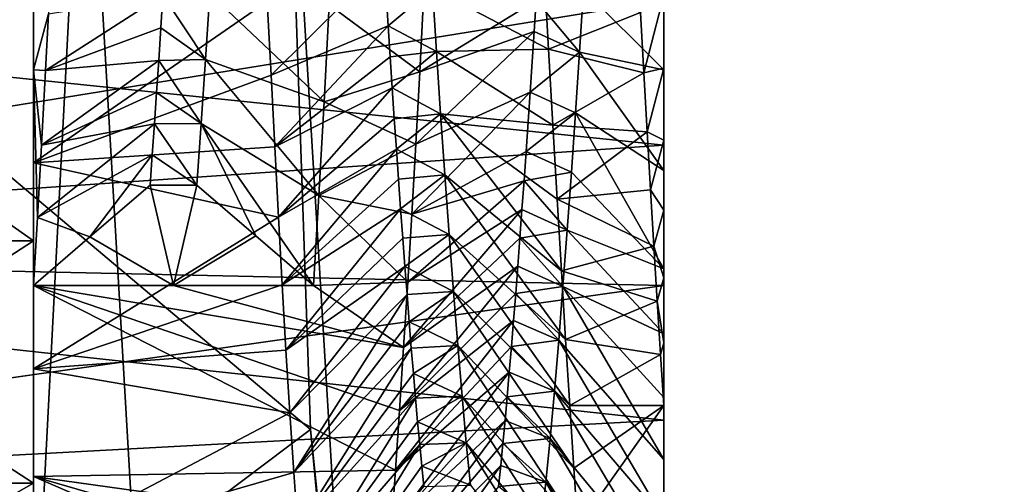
# Model space of a CAD drawing. Header units: metres. Extents: x -26 to 232, y -26 to 26.
# Tile 10 of 55: x -23.03 to -20.921, y -1.669 to -0.675. Entities that reach past the tile are written whole.
import ezdxf

# ---------------------------------------------------------------- set-up
doc = ezdxf.new("R2010")
doc.units = ezdxf.units.M
doc.layers.add('solid_TOP_LEVER_10_541_022_SW0001', color=7, linetype='CONTINUOUS')

msp = doc.modelspace()

# ---------------------------------------------------------------- linework, layer by layer
at = {"layer": 'solid_TOP_LEVER_10_541_022_SW0001'}
for points in [[(-23.414516, -10.100019, 160), (-23.414537, 10.099971, 160), (-22.889906, 0, 160)], [(-23, -1.148085, 21.228376), (-23, 1.14809, 21.228378), (-23, 1.66669, 21.505577)], [(-23, -1.666684, 21.505573), (-23, -1.148085, 21.228376), (-23, 1.66669, 21.505577)], [(-23, 0.222106, 21.509886), (-23, -1.666684, 21.505573), (-23, 1.66669, 21.505577)], [(-23, -1.148085, 21.228376), (-23, -0.585247, 21.057642), (-23, 1.14809, 21.228378)], [(-23, -1.66669, 26.494423), (-23, 0, 26.5), (-23, 1.148085, 26.771624)], [(-23, -1.14809, 26.771622), (-23, 1.148085, 26.771624), (-23, 0.585247, 26.942358)], [(-23, -1.14809, 26.771622), (-23, -1.66669, 26.494423), (-23, 1.148085, 26.771624)], [(-23, -0.585248, 26.942358), (-23, -1.14809, 26.771622), (-23, 0.585247, 26.942358)], [(-23, 0.222106, 21.509886), (-23, -0.285733, 21.516382), (-23, -1.666684, 21.505573)], [(24.334629, -2.841793), (-24.334637, -2.841726), (-24.5, 0)], [(24.5, 0), (24.334629, -2.841793), (-24.5, 0)], [(-22.460318, 0, 157.800003), (-24.5, 0, 157.800003), (-24.458529, -1.424873, 157.800003)], [(-22.406631, -1.552028, 158), (-24.086012, -2.815423, 158), (-24.25, 0, 158)], [(-22.460318, 0, 158), (-22.406631, -1.552028, 158), (-24.25, 0, 158)], [(-23, -1.66669, 26.494423), (-23, -0.500613, 26.449364), (-23, 0, 26.5)], [(90.25975, -0.323774, 200.085724), (-24.733442, -0.001404, 172.478348), (-24.583258, -2.711109, 172.510925)], [(-22.296558, -2.70728, 157.800003), (-22.460318, 0, 157.800003), (-24.458529, -1.424873, 157.800003)], [(-24.18577, -0.000218, 158.38533), (-24.022274, -2.807752, 158.3853), (-22.889906, 0, 160)], [(-24.022274, -2.807752, 158.3853), (-22.735134, -2.657342, 160), (-22.889906, 0, 160)], [(-23.414516, -10.100019, 160), (-22.889906, 0, 160), (-22.735134, -2.657342, 160)], [(-22.460318, 0, 158), (-22.460318, 0, 157.800003), (-22.296558, -2.70728, 157.800003)], [(-22.460318, 0, 158), (-22.296558, -2.70728, 157.800003), (-22.406631, -1.552028, 158)], [(-23, -0.285733, 21.516382), (-22.967878, -0.662005, 21.589243), (-23, -0.781801, 21.625387)], [(-23, -0.285733, 21.516382), (-23, -0.781801, 21.625387), (-23, -1.666684, 21.505573)], [(90.216255, -0.644567, 200.075134), (90.25975, -0.323774, 200.085724), (-24.583258, -2.711109, 172.510925)], [(-22.499243, -0.635774, 26.417807), (-23, -0.500613, 26.449364), (-23, -0.981015, 26.299479)], [(-23, -2.121321, 26.121317), (-23, -0.981015, 26.299479), (-23, -0.500613, 26.449364)], [(-23, -1.66669, 26.494423), (-23, -2.121321, 26.121317), (-23, -0.500613, 26.449364)], [(-22.249237, -0.553547, 25.994585), (-22.499243, -0.635774, 26.417807), (-22.491047, -0.79322, 26.370823)], [(-22.249237, -0.553547, 25.994585), (-22.491047, -0.79322, 26.370823), (-22.240547, -0.687803, 25.951929)], [(-22.249237, -0.553547, 25.994585), (-22.240547, -0.687803, 25.951929), (-22.145721, -0.608223, 25.978479)], [(-23.799999, -0.585248, 21.057642), (-23, -0.585247, 21.057642), (-23, -1.148085, 21.228376)], [(-23.799999, -0.585247, 26.942358), (-23.799999, -1.148085, 26.771624), (-23, -0.585248, 26.942358)], [(-23.799999, -1.14809, 21.228378), (-23.799999, -0.585248, 21.057642), (-23, -1.148085, 21.228376)], [(-23.799999, -1.148085, 26.771624), (-23, -1.14809, 26.771622), (-23, -0.585248, 26.942358)], [(-22.145721, -0.608223, 25.978479), (-21.89719, -0.737674, 26.388689), (-21.906065, -0.571663, 26.433764)], [(-21.906065, -0.571663, 26.433764), (-21.89719, -0.737674, 26.388689), (-21.700098, -0.659471, 26.411451)], [(-21.65, -0.634007, 20.812441), (-24.992912, -0.59527, 20.804979), (-24.972551, -1.171187, 20.968365)], [(-21.65, -0.943432, 27.110054), (-24.972551, -1.171188, 27.031635), (-24.992912, -0.595273, 27.195021)], [(-21.65, -0.634007, 27.187559), (-21.65, -0.943432, 27.110054), (-24.992912, -0.595273, 27.195021)], [(-22.240547, -0.687803, 25.951929), (-22.136923, -0.742882, 25.931351), (-22.145721, -0.608223, 25.978479)], [(-22.145721, -0.608223, 25.978479), (-22.136923, -0.742882, 25.931351), (-21.89719, -0.737674, 26.388689)], [(-21.923294, -0.633504, 22.029696), (-21.821798, -0.61035, 22.022503), (-21.830551, -0.744558, 22.068577)], [(-21.830551, -0.744558, 22.068577), (-21.821798, -0.61035, 22.022503), (-21.65, -0.782349, 21.757158)], [(-21.821798, -0.61035, 22.022503), (-21.65, -0.635231, 21.726263), (-21.65, -0.782349, 21.757158)], [(-22.974512, -0.783834, 21.626057), (-22.722677, -0.621947, 22.028421), (-22.727242, -0.692304, 22.052114)], [(-22.974512, -0.783834, 21.626057), (-22.967878, -0.662005, 21.589243), (-22.722677, -0.621947, 22.028421)], [(-22.727242, -0.692304, 22.052114), (-22.722677, -0.621947, 22.028421), (-22.631676, -0.759831, 22.077461)], [(-22.722677, -0.621947, 22.028421), (-22.622475, -0.618825, 22.027431), (-22.631676, -0.759831, 22.077461)], [(-22.631676, -0.759831, 22.077461), (-22.622475, -0.618825, 22.027431), (-22.377764, -0.85027, 21.649035)], [(-22.622475, -0.618825, 22.027431), (-22.366966, -0.643274, 21.584177), (-22.377764, -0.85027, 21.649035)], [(-22.366966, -0.643274, 21.584177), (-22.164961, -0.629175, 21.580467), (-22.172899, -0.786565, 21.626961)], [(-21.923294, -0.633504, 22.029696), (-22.172899, -0.786565, 21.626961), (-22.164961, -0.629175, 21.580467)], [(-21.693064, -0.788283, 26.372469), (-21.65, -0.622419, 26.330332), (-21.700098, -0.659471, 26.411451)], [(-21.693064, -0.788283, 26.372469), (-21.65, -0.778725, 26.298513), (-21.65, -0.622419, 26.330332)], [(-21.65, -0.622419, 26.330332), (-21.65, -0.778725, 26.298513), (-21.65, -0.634007, 27.187559)], [(-21.65, -0.943432, 20.889946), (-21.65, -0.634007, 20.812441), (-24.972551, -1.171187, 20.968365)], [(90.144081, -0.960171, 200.057571), (90.216255, -0.644567, 200.075134), (-24.583258, -2.711109, 172.510925)], [(-22.491047, -0.79322, 26.370823), (-22.499243, -0.635774, 26.417807), (-23, -0.981015, 26.299479)], [(-22.377764, -0.85027, 21.649035), (-22.366966, -0.643274, 21.584177), (-22.172899, -0.786565, 21.626961)], [(-21.927633, -0.700192, 22.052153), (-22.172899, -0.786565, 21.626961), (-21.923294, -0.633504, 22.029696)], [(-21.927633, -0.700192, 22.052153), (-21.923294, -0.633504, 22.029696), (-21.830551, -0.744558, 22.068577)], [(-21.65, -0.635231, 21.726263), (-21.65, -0.634007, 20.812441), (-21.65, -0.943432, 20.889946)], [(-21.65, -0.932527, 26.256784), (-21.65, -0.943432, 27.110054), (-21.65, -0.634007, 27.187559)], [(-21.65, -0.778725, 26.298513), (-21.65, -0.932527, 26.256784), (-21.65, -0.634007, 27.187559)], [(-21.65, -0.782349, 21.757158), (-21.65, -0.635231, 21.726263), (-21.65, -0.943432, 20.889946)], [(-23, -0.781801, 21.625387), (-22.967878, -0.662005, 21.589243), (-22.974512, -0.783834, 21.626057)], [(-21.89719, -0.737674, 26.388689), (-21.693064, -0.788283, 26.372469), (-21.700098, -0.659471, 26.411451)], [(-22.974512, -0.783834, 21.626057), (-22.727242, -0.692304, 22.052114), (-22.73181, -0.761871, 22.078268)], [(-22.73181, -0.761871, 22.078268), (-22.727242, -0.692304, 22.052114), (-22.631676, -0.759831, 22.077461)], [(-22.240547, -0.687803, 25.951929), (-22.491047, -0.79322, 26.370823), (-22.483101, -0.947231, 26.313602)], [(-22.240547, -0.687803, 25.951929), (-22.483101, -0.947231, 26.313602), (-22.236153, -0.754508, 25.926771)], [(-22.240547, -0.687803, 25.951929), (-22.236153, -0.754508, 25.926771), (-22.136923, -0.742882, 25.931351)], [(-21.927633, -0.700192, 22.052153), (-22.181105, -0.940847, 21.683794), (-22.172899, -0.786565, 21.626961)], [(-21.936256, -0.830074, 22.103754), (-22.181105, -0.940847, 21.683794), (-21.927633, -0.700192, 22.052153)], [(-21.936256, -0.830074, 22.103754), (-21.927633, -0.700192, 22.052153), (-21.830551, -0.744558, 22.068577)], [(-22.136923, -0.742882, 25.931351), (-21.888012, -0.900232, 26.332291), (-21.89719, -0.737674, 26.388689)], [(-21.89719, -0.737674, 26.388689), (-21.888012, -0.900232, 26.332291), (-21.693064, -0.788283, 26.372469)], [(-22.236153, -0.754508, 25.926771), (-22.483101, -0.947231, 26.313602), (-22.231724, -0.820836, 25.89905)], [(-22.236153, -0.754508, 25.926771), (-22.231724, -0.820836, 25.89905), (-22.136923, -0.742882, 25.931351)], [(-22.231724, -0.820836, 25.89905), (-22.127974, -0.876225, 25.87377), (-22.136923, -0.742882, 25.931351)], [(-22.136923, -0.742882, 25.931351), (-22.127974, -0.876225, 25.87377), (-21.888012, -0.900232, 26.332291)], [(-21.936256, -0.830074, 22.103754), (-21.830551, -0.744558, 22.068577), (-21.83926, -0.874416, 22.123896)], [(-21.83926, -0.874416, 22.123896), (-21.830551, -0.744558, 22.068577), (-21.65, -0.997544, 21.821308)], [(-21.830551, -0.744558, 22.068577), (-21.65, -0.782349, 21.757158), (-21.65, -0.997544, 21.821308)], [(-22.983189, -0.943302, 21.684793), (-22.73181, -0.761871, 22.078268), (-22.736338, -0.830408, 22.106865)], [(-22.983189, -0.943302, 21.684793), (-22.974512, -0.783834, 21.626057), (-22.73181, -0.761871, 22.078268)], [(-22.736338, -0.830408, 22.106865), (-22.73181, -0.761871, 22.078268), (-22.640865, -0.896873, 22.137192)], [(-22.73181, -0.761871, 22.078268), (-22.631676, -0.759831, 22.077461), (-22.640865, -0.896873, 22.137192)], [(-22.640865, -0.896873, 22.137192), (-22.631676, -0.759831, 22.077461), (-22.38888, -1.050916, 21.731613)], [(-22.631676, -0.759831, 22.077461), (-22.377764, -0.85027, 21.649035), (-22.38888, -1.050916, 21.731613)], [(-21.685907, -0.914814, 26.326611), (-21.65, -0.778725, 26.298513), (-21.693064, -0.788283, 26.372469)], [(-21.685907, -0.914814, 26.326611), (-21.65, -0.932527, 26.256784), (-21.65, -0.778725, 26.298513)], [(-23, -0.781801, 21.625387), (-22.99165, -1.09805, 21.754051), (-22.999765, -1.243549, 21.83123)], [(-23, -0.781801, 21.625387), (-22.999765, -1.243549, 21.83123), (-23, -1.666684, 21.505573)], [(-23, -0.781801, 21.625387), (-22.974512, -0.783834, 21.626057), (-22.983189, -0.943302, 21.684793)], [(-23, -0.781801, 21.625387), (-22.983189, -0.943302, 21.684793), (-22.99165, -1.09805, 21.754051)], [(-22.483101, -0.947231, 26.313602), (-22.491047, -0.79322, 26.370823), (-23, -0.981015, 26.299479)], [(-22.377764, -0.85027, 21.649035), (-22.172899, -0.786565, 21.626961), (-22.181105, -0.940847, 21.683794)], [(-21.888012, -0.900232, 26.332291), (-21.685907, -0.914814, 26.326611), (-21.693064, -0.788283, 26.372469)], [(-21.65, -0.997544, 21.821308), (-21.65, -0.782349, 21.757158), (-21.65, -0.943432, 20.889946)], [(-22.231724, -0.820836, 25.89905), (-22.483101, -0.947231, 26.313602), (-22.475243, -1.097181, 26.246374)], [(-22.231724, -0.820836, 25.89905), (-22.475243, -1.097181, 26.246374), (-22.227259, -0.88671, 25.868759)], [(-22.231724, -0.820836, 25.89905), (-22.227259, -0.88671, 25.868759), (-22.127974, -0.876225, 25.87377)], [(-22.983189, -0.943302, 21.684793), (-22.736338, -0.830408, 22.106865), (-22.740902, -0.897849, 22.13772)], [(-22.740902, -0.897849, 22.13772), (-22.736338, -0.830408, 22.106865), (-22.640865, -0.896873, 22.137192)], [(-21.936256, -0.830074, 22.103754), (-22.18965, -1.091038, 21.750637), (-22.181105, -0.940847, 21.683794)], [(-21.944939, -0.956832, 22.164919), (-22.18965, -1.091038, 21.750637), (-21.936256, -0.830074, 22.103754)], [(-21.944939, -0.956832, 22.164919), (-21.936256, -0.830074, 22.103754), (-21.83926, -0.874416, 22.123896)], [(-22.38888, -1.050916, 21.731613), (-22.377764, -0.85027, 21.649035), (-22.181105, -0.940847, 21.683794)], [(-22.227259, -0.88671, 25.868759), (-22.222765, -0.951916, 25.835962), (-22.127974, -0.876225, 25.87377)], [(-22.222765, -0.951916, 25.835962), (-22.118904, -1.007049, 25.805952), (-22.127974, -0.876225, 25.87377)], [(-22.127974, -0.876225, 25.87377), (-21.869427, -1.211845, 26.186649), (-21.878708, -1.058547, 26.264835)], [(-22.127974, -0.876225, 25.87377), (-22.118904, -1.007049, 25.805952), (-21.869427, -1.211845, 26.186649)], [(-22.127974, -0.876225, 25.87377), (-21.878708, -1.058547, 26.264835), (-21.888012, -0.900232, 26.332291)], [(-21.944939, -0.956832, 22.164919), (-21.83926, -0.874416, 22.123896), (-21.848057, -1.001293, 22.189058)], [(-21.848057, -1.001293, 22.189058), (-21.83926, -0.874416, 22.123896), (-21.65, -1.208207, 21.907642)], [(-21.83926, -0.874416, 22.123896), (-21.65, -0.997544, 21.821308), (-21.65, -1.208207, 21.907642)], [(-22.99165, -1.09805, 21.754051), (-22.740902, -0.897849, 22.13772), (-22.745766, -0.964182, 22.1703)], [(-22.99165, -1.09805, 21.754051), (-22.983189, -0.943302, 21.684793), (-22.740902, -0.897849, 22.13772)], [(-22.745766, -0.964182, 22.1703), (-22.740902, -0.897849, 22.13772), (-22.650011, -1.02866, 22.205999)], [(-22.740902, -0.897849, 22.13772), (-22.640865, -0.896873, 22.137192), (-22.650011, -1.02866, 22.205999)], [(-22.52388, -1.13722, 22.016668), (-22.650011, -1.02866, 22.205999), (-22.640865, -0.896873, 22.137192)], [(-22.640865, -0.896873, 22.137192), (-22.38888, -1.050916, 21.731613), (-22.400347, -1.243551, 21.831226)], [(-22.52388, -1.13722, 22.016668), (-22.640865, -0.896873, 22.137192), (-22.400347, -1.243551, 21.831226)], [(-22.227259, -0.88671, 25.868759), (-22.475243, -1.097181, 26.246374), (-22.222765, -0.951916, 25.835962)], [(-21.888012, -0.900232, 26.332291), (-21.878708, -1.058547, 26.264835), (-21.685907, -0.914814, 26.326611)], [(-21.878708, -1.058547, 26.264835), (-21.678663, -1.038695, 26.274008), (-21.685907, -0.914814, 26.326611)], [(-21.678663, -1.038695, 26.274008), (-21.65, -0.932527, 26.256784), (-21.685907, -0.914814, 26.326611)], [(-21.65, -1.243741, 20.9974), (-21.65, -0.943432, 20.889946), (-24.972551, -1.171187, 20.968365)], [(-21.65, -0.943432, 27.110054), (-21.65, -1.243741, 27.0026), (-24.972551, -1.171188, 27.031635)], [(-22.475243, -1.097181, 26.246374), (-22.483101, -0.947231, 26.313602), (-23, -0.981015, 26.299479)], [(-22.38888, -1.050916, 21.731613), (-22.181105, -0.940847, 21.683794), (-22.18965, -1.091038, 21.750637)], [(-21.678663, -1.038695, 26.274008), (-21.65, -1.082339, 26.205624), (-21.65, -0.932527, 26.256784)], [(-21.65, -0.932527, 26.256784), (-21.65, -1.082339, 26.205624), (-21.65, -0.943432, 27.110054)], [(-21.65, -0.997544, 21.821308), (-21.65, -0.943432, 20.889946), (-21.65, -1.243741, 20.9974)], [(-21.65, -1.226963, 26.145624), (-21.65, -1.243741, 27.0026), (-21.65, -0.943432, 27.110054)], [(-21.65, -1.082339, 26.205624), (-21.65, -1.226963, 26.145624), (-21.65, -0.943432, 27.110054)], [(90.043953, -1.26742, 200.033203), (90.144081, -0.960171, 200.057571), (-24.583258, -2.711109, 172.510925)], [(-22.879082, -1.139762, 22.012236), (-22.99165, -1.09805, 21.754051), (-22.745766, -0.964182, 22.1703)], [(-22.879082, -1.139762, 22.012236), (-22.745766, -0.964182, 22.1703), (-22.750004, -1.02866, 22.205999)], [(-22.750004, -1.02866, 22.205999), (-22.745766, -0.964182, 22.1703), (-22.650011, -1.02866, 22.205999)], [(-22.222765, -0.951916, 25.835962), (-22.475243, -1.097181, 26.246374), (-22.467354, -1.24243, 26.169416)], [(-22.222765, -0.951916, 25.835962), (-22.467354, -1.24243, 26.169416), (-22.218246, -1.016345, 25.80068)], [(-22.222765, -0.951916, 25.835962), (-22.218246, -1.016345, 25.80068), (-22.118904, -1.007049, 25.805952)], [(-21.949335, -1.019339, 22.199272), (-22.18965, -1.091038, 21.750637), (-21.944939, -0.956832, 22.164919)], [(-21.949335, -1.019339, 22.199272), (-21.944939, -0.956832, 22.164919), (-21.848057, -1.001293, 22.189058)], [(-22.475243, -1.097181, 26.246374), (-23, -0.981015, 26.299479), (-23, -1.421589, 26.056475)], [(-23, -2.121321, 26.121317), (-23, -1.421589, 26.056475), (-23, -0.981015, 26.299479)], [(-22.218246, -1.016345, 25.80068), (-22.213707, -1.079804, 25.762993), (-22.118904, -1.007049, 25.805952)], [(-22.213707, -1.079804, 25.762993), (-22.109747, -1.134106, 25.728304), (-22.118904, -1.007049, 25.805952)], [(-22.118904, -1.007049, 25.805952), (-21.860281, -1.35939, 26.098108), (-21.869427, -1.211845, 26.186649)], [(-22.118904, -1.007049, 25.805952), (-22.109747, -1.134106, 25.728304), (-21.860281, -1.35939, 26.098108)], [(-21.949335, -1.019339, 22.199272), (-21.848057, -1.001293, 22.189058), (-21.856998, -1.125363, 22.264355)], [(-21.856998, -1.125363, 22.264355), (-21.848057, -1.001293, 22.189058), (-21.65, -1.208207, 21.907642)], [(-21.65, -1.208207, 21.907642), (-21.65, -0.997544, 21.821308), (-21.65, -1.243741, 20.9974)], [(-22.879082, -1.139762, 22.012236), (-22.750004, -1.02866, 22.205999), (-22.700073, -1.243551, 21.831226)], [(-22.750004, -1.02866, 22.205999), (-22.650011, -1.02866, 22.205999), (-22.700073, -1.243551, 21.831226)], [(-22.52388, -1.13722, 22.016668), (-22.700073, -1.243551, 21.831226), (-22.650011, -1.02866, 22.205999)], [(-22.218246, -1.016345, 25.80068), (-22.467354, -1.24243, 26.169416), (-22.213707, -1.079804, 25.762993)], [(-21.949335, -1.019339, 22.199272), (-22.198444, -1.23648, 21.827187), (-22.18965, -1.091038, 21.750637)], [(-21.953768, -1.081123, 22.23612), (-22.198444, -1.23648, 21.827187), (-21.949335, -1.019339, 22.199272)], [(-21.953768, -1.081123, 22.23612), (-21.949335, -1.019339, 22.199272), (-21.856998, -1.125363, 22.264355)], [(-22.38888, -1.050916, 21.731613), (-22.198444, -1.23648, 21.827187), (-22.400347, -1.243551, 21.831226)], [(-22.38888, -1.050916, 21.731613), (-22.18965, -1.091038, 21.750637), (-22.198444, -1.23648, 21.827187)], [(-21.878708, -1.058547, 26.264835), (-21.671379, -1.159569, 26.214813), (-21.678663, -1.038695, 26.274008)], [(-21.671379, -1.159569, 26.214813), (-21.65, -1.082339, 26.205624), (-21.678663, -1.038695, 26.274008)], [(-21.878708, -1.058547, 26.264835), (-21.869427, -1.211845, 26.186649), (-21.671379, -1.159569, 26.214813)], [(-22.213707, -1.079804, 25.762993), (-22.467354, -1.24243, 26.169416), (-22.459343, -1.382292, 26.083092)], [(-22.213707, -1.079804, 25.762993), (-22.459343, -1.382292, 26.083092), (-22.20915, -1.142177, 25.722948)], [(-22.213707, -1.079804, 25.762993), (-22.20915, -1.142177, 25.722948), (-22.109747, -1.134106, 25.728304)], [(-21.953768, -1.081123, 22.23612), (-22.207336, -1.376584, 21.913132), (-22.198444, -1.23648, 21.827187)], [(-21.958233, -1.142063, 22.275431), (-22.207336, -1.376584, 21.913132), (-21.953768, -1.081123, 22.23612)], [(-21.958233, -1.142063, 22.275431), (-21.953768, -1.081123, 22.23612), (-21.856998, -1.125363, 22.264355)], [(-21.671379, -1.159569, 26.214813), (-21.65, -1.226963, 26.145624), (-21.65, -1.082339, 26.205624)], [(-22.467354, -1.24243, 26.169416), (-22.475243, -1.097181, 26.246374), (-23, -1.421589, 26.056475)], [(-22.879082, -1.139762, 22.012236), (-22.999765, -1.243549, 21.83123), (-22.99165, -1.09805, 21.754051)], [(-22.52388, -1.13722, 22.016668), (-22.400347, -1.243551, 21.831226), (-22.700073, -1.243551, 21.831226)], [(-22.20915, -1.142177, 25.722948), (-22.204584, -1.203277, 25.680649), (-22.109747, -1.134106, 25.728304)], [(-22.204584, -1.203277, 25.680649), (-22.10054, -1.256123, 25.641441), (-22.109747, -1.134106, 25.728304)], [(-22.109747, -1.134106, 25.728304), (-21.851341, -1.500484, 25.999638), (-21.860281, -1.35939, 26.098108)], [(-22.109747, -1.134106, 25.728304), (-22.10054, -1.256123, 25.641441), (-21.851341, -1.500484, 25.999638)], [(-21.958233, -1.142063, 22.275431), (-21.856998, -1.125363, 22.264355), (-21.866066, -1.245579, 22.34947)], [(-21.866066, -1.245579, 22.34947), (-21.856998, -1.125363, 22.264355), (-21.65, -1.346817, 21.978104)], [(-21.856998, -1.125363, 22.264355), (-21.65, -1.208207, 21.907642), (-21.65, -1.346817, 21.978104)], [(-23.799999, -1.14809, 21.228378), (-23, -1.148085, 21.228376), (-23, -1.666684, 21.505573)], [(-23.799999, -1.148085, 26.771624), (-23.799999, -1.666684, 26.494427), (-23, -1.14809, 26.771622)], [(-23.799999, -1.66669, 21.505577), (-23.799999, -1.14809, 21.228378), (-23, -1.666684, 21.505573)], [(-23.799999, -1.666684, 26.494427), (-23, -1.66669, 26.494423), (-23, -1.14809, 26.771622)], [(-22.879082, -1.139762, 22.012236), (-22.700073, -1.243551, 21.831226), (-22.999765, -1.243549, 21.83123)], [(-22.20915, -1.142177, 25.722948), (-22.459343, -1.382292, 26.083092), (-22.204584, -1.203277, 25.680649)], [(-21.962727, -1.201993, 22.317131), (-22.207336, -1.376584, 21.913132), (-21.958233, -1.142063, 22.275431)], [(-21.962727, -1.201993, 22.317131), (-21.958233, -1.142063, 22.275431), (-21.866066, -1.245579, 22.34947)], [(-21.869427, -1.211845, 26.186649), (-21.664122, -1.277075, 26.149204), (-21.671379, -1.159569, 26.214813)], [(-21.664122, -1.277075, 26.149204), (-21.65, -1.226963, 26.145624), (-21.671379, -1.159569, 26.214813)], [(-21.65, -1.243741, 20.9974), (-24.972551, -1.171187, 20.968365), (-24.941536, -1.708727, 21.235447)], [(-21.65, -1.532026, 26.866251), (-24.941536, -1.708724, 26.764555), (-24.972551, -1.171188, 27.031635)], [(-21.65, -1.243741, 27.0026), (-21.65, -1.532026, 26.866251), (-24.972551, -1.171188, 27.031635)], [(-21.962727, -1.201993, 22.317131), (-22.2162, -1.510759, 22.008114), (-22.207336, -1.376584, 21.913132)], [(-21.967247, -1.260795, 22.361177), (-22.2162, -1.510759, 22.008114), (-21.962727, -1.201993, 22.317131)], [(-21.967247, -1.260795, 22.361177), (-21.962727, -1.201993, 22.317131), (-21.866066, -1.245579, 22.34947)], [(-22.204584, -1.203277, 25.680649), (-22.459343, -1.382292, 26.083092), (-22.451149, -1.51617, 25.98777)], [(-22.204584, -1.203277, 25.680649), (-22.451149, -1.51617, 25.98777), (-22.20001, -1.262971, 25.636173)], [(-22.204584, -1.203277, 25.680649), (-22.20001, -1.262971, 25.636173), (-22.10054, -1.256123, 25.641441)], [(-21.869427, -1.211845, 26.186649), (-21.860281, -1.35939, 26.098108), (-21.664122, -1.277075, 26.149204)], [(-21.65, -1.346817, 21.978104), (-21.65, -1.208207, 21.907642), (-21.65, -1.243741, 20.9974)], [(-21.65, -1.532026, 21.133749), (-21.65, -1.243741, 20.9974), (-24.941536, -1.708727, 21.235447)], [(-22.459343, -1.382292, 26.083092), (-22.467354, -1.24243, 26.169416), (-23, -1.421589, 26.056475)], [(-22.224936, -1.63839, 22.1117), (-23, -1.652431, 22.123978), (-22.999765, -1.243549, 21.83123)], [(-23, -2.121318, 21.878681), (-22.999765, -1.243549, 21.83123), (-23, -1.652431, 22.123978)], [(-23, -2.121318, 21.878681), (-23, -1.666684, 21.505573), (-22.999765, -1.243549, 21.83123)], [(-22.207336, -1.376584, 21.913132), (-22.999765, -1.243549, 21.83123), (-22.700073, -1.243551, 21.831226)], [(-22.2162, -1.510759, 22.008114), (-22.224936, -1.63839, 22.1117), (-22.999765, -1.243549, 21.83123)], [(-22.207336, -1.376584, 21.913132), (-22.2162, -1.510759, 22.008114), (-22.999765, -1.243549, 21.83123)], [(-22.207336, -1.376584, 21.913132), (-22.700073, -1.243551, 21.831226), (-22.400347, -1.243551, 21.831226)], [(-22.198444, -1.23648, 21.827187), (-22.207336, -1.376584, 21.913132), (-22.400347, -1.243551, 21.831226)], [(-21.664122, -1.277075, 26.149204), (-21.65, -1.366343, 26.076958), (-21.65, -1.226963, 26.145624)], [(-21.65, -1.226963, 26.145624), (-21.65, -1.366343, 26.076958), (-21.65, -1.243741, 27.0026)], [(-21.65, -1.346817, 21.978104), (-21.65, -1.243741, 20.9974), (-21.65, -1.532026, 21.133749)], [(-21.65, -1.500616, 25.999538), (-21.65, -1.532026, 26.866251), (-21.65, -1.243741, 27.0026)], [(-21.65, -1.366343, 26.076958), (-21.65, -1.500616, 25.999538), (-21.65, -1.243741, 27.0026)], [(-22.20001, -1.262971, 25.636173), (-22.451149, -1.51617, 25.98777), (-22.442739, -1.643502, 25.883854)], [(-22.20001, -1.262971, 25.636173), (-22.442739, -1.643502, 25.883854), (-22.195435, -1.321103, 25.589636)], [(-21.971786, -1.318295, 22.407465), (-22.2162, -1.510759, 22.008114), (-21.967247, -1.260795, 22.361177)], [(-22.20001, -1.262971, 25.636173), (-22.195435, -1.321103, 25.589636), (-22.10054, -1.256123, 25.641441)], [(-22.195435, -1.321103, 25.589636), (-22.091328, -1.371875, 25.546164), (-22.10054, -1.256123, 25.641441)], [(-22.10054, -1.256123, 25.641441), (-21.842638, -1.634465, 25.891699), (-21.851341, -1.500484, 25.999638)], [(-22.10054, -1.256123, 25.641441), (-22.091328, -1.371875, 25.546164), (-21.842638, -1.634465, 25.891699)], [(-21.971786, -1.318295, 22.407465), (-21.967247, -1.260795, 22.361177), (-21.875219, -1.360723, 22.44381)], [(-21.967247, -1.260795, 22.361177), (-21.866066, -1.245579, 22.34947), (-21.875219, -1.360723, 22.44381)], [(-21.875219, -1.360723, 22.44381), (-21.866066, -1.245579, 22.34947), (-21.65, -1.615897, 22.149624)], [(-21.866066, -1.245579, 22.34947), (-21.65, -1.346817, 21.978104), (-21.65, -1.483207, 22.058943)], [(-21.866066, -1.245579, 22.34947), (-21.65, -1.483207, 22.058943), (-21.65, -1.615897, 22.149624)], [(89.916977, -1.563189, 200.002319), (90.043953, -1.26742, 200.033203), (-24.583258, -2.711109, 172.510925)], [(-21.860281, -1.35939, 26.098108), (-21.656967, -1.390866, 26.077375), (-21.664122, -1.277075, 26.149204)], [(-21.656967, -1.390866, 26.077375), (-21.65, -1.366343, 26.076958), (-21.664122, -1.277075, 26.149204)], [(-22.195435, -1.321103, 25.589636), (-22.442739, -1.643502, 25.883854), (-22.190863, -1.377522, 25.541155)], [(-21.971786, -1.318295, 22.407465), (-22.224936, -1.63839, 22.1117), (-22.2162, -1.510759, 22.008114)], [(-21.976343, -1.374392, 22.455936), (-22.224936, -1.63839, 22.1117), (-21.971786, -1.318295, 22.407465)], [(-22.195435, -1.321103, 25.589636), (-22.190863, -1.377522, 25.541155), (-22.091328, -1.371875, 25.546164)], [(-21.976343, -1.374392, 22.455936), (-21.971786, -1.318295, 22.407465), (-21.875219, -1.360723, 22.44381)], [(-21.65, -1.483207, 22.058943), (-21.65, -1.346817, 21.978104), (-21.65, -1.532026, 21.133749)], [(-21.976343, -1.374392, 22.455936), (-21.875219, -1.360723, 22.44381), (-21.884426, -1.469638, 22.54661)], [(-21.884426, -1.469638, 22.54661), (-21.875219, -1.360723, 22.44381), (-21.65, -1.74379, 22.249643)], [(-21.875219, -1.360723, 22.44381), (-21.65, -1.615897, 22.149624), (-21.65, -1.74379, 22.249643)], [(-21.860281, -1.35939, 26.098108), (-21.851341, -1.500484, 25.999638), (-21.656967, -1.390866, 26.077375)], [(-21.656967, -1.390866, 26.077375), (-21.65, -1.500616, 25.999538), (-21.65, -1.366343, 26.076958)], [(-22.451149, -1.51617, 25.98777), (-22.459343, -1.382292, 26.083092), (-23, -1.421589, 26.056475)], [(-22.190863, -1.377522, 25.541155), (-22.442739, -1.643502, 25.883854), (-22.43412, -1.763731, 25.771793)], [(-22.190863, -1.377522, 25.541155), (-22.43412, -1.763731, 25.771793), (-22.1863, -1.432116, 25.490839)], [(-21.980909, -1.428896, 22.506451), (-22.224936, -1.63839, 22.1117), (-21.976343, -1.374392, 22.455936)], [(-22.190863, -1.377522, 25.541155), (-22.1863, -1.432116, 25.490839), (-22.091328, -1.371875, 25.546164)], [(-22.1863, -1.432116, 25.490839), (-22.082146, -1.480235, 25.443432), (-22.091328, -1.371875, 25.546164)], [(-22.091328, -1.371875, 25.546164), (-21.83416, -1.760705, 25.774801), (-21.842638, -1.634465, 25.891699)], [(-22.091328, -1.371875, 25.546164), (-22.082146, -1.480235, 25.443432), (-21.83416, -1.760705, 25.774801)], [(-21.980909, -1.428896, 22.506451), (-21.976343, -1.374392, 22.455936), (-21.884426, -1.469638, 22.54661)], [(-21.851341, -1.500484, 25.999638), (-21.65, -1.500616, 25.999538), (-21.656967, -1.390866, 26.077375)], [(-22.296558, -2.70728, 157.800003), (-24.458529, -1.424873, 157.800003), (-24.334223, -2.84528, 157.800003)], [(-22.451149, -1.51617, 25.98777), (-23, -1.421589, 26.056475), (-23, -1.804623, 25.730125)], [(-23, -2.494427, 25.666683), (-23, -1.804623, 25.730125), (-23, -1.421589, 26.056475)], [(-23, -2.121321, 26.121317), (-23, -2.494427, 25.666683), (-23, -1.421589, 26.056475)], [(-22.1863, -1.432116, 25.490839), (-22.43412, -1.763731, 25.771793), (-22.181751, -1.48473, 25.438847)], [(-21.980909, -1.428896, 22.506451), (-22.23348, -1.758922, 22.223433), (-22.224936, -1.63839, 22.1117)], [(-21.985485, -1.481713, 22.558931), (-22.23348, -1.758922, 22.223433), (-21.980909, -1.428896, 22.506451)], [(-22.1863, -1.432116, 25.490839), (-22.181751, -1.48473, 25.438847), (-22.082146, -1.480235, 25.443432)], [(-21.985485, -1.481713, 22.558931), (-21.980909, -1.428896, 22.506451), (-21.884426, -1.469638, 22.54661)], [(-21.985485, -1.481713, 22.558931), (-21.884426, -1.469638, 22.54661), (-21.893641, -1.571212, 22.656906)], [(-21.893641, -1.571212, 22.656906), (-21.884426, -1.469638, 22.54661), (-21.65, -1.865711, 22.358238)], [(-21.884426, -1.469638, 22.54661), (-21.65, -1.74379, 22.249643), (-21.65, -1.865711, 22.358238)], [(-22.181751, -1.48473, 25.438847), (-22.43412, -1.763731, 25.771793), (-22.425329, -1.876362, 25.652048)], [(-22.181751, -1.48473, 25.438847), (-22.425329, -1.876362, 25.652048), (-22.177221, -1.535285, 25.385279)], [(-21.990061, -1.53267, 22.613213), (-22.23348, -1.758922, 22.223433), (-21.985485, -1.481713, 22.558931)], [(-22.181751, -1.48473, 25.438847), (-22.177221, -1.535285, 25.385279), (-22.082146, -1.480235, 25.443432)], [(-22.177221, -1.535285, 25.385279), (-22.07304, -1.580241, 25.334309), (-22.082146, -1.480235, 25.443432)], [(-22.082146, -1.480235, 25.443432), (-21.825853, -1.878611, 25.64949), (-21.83416, -1.760705, 25.774801)], [(-22.082146, -1.480235, 25.443432), (-22.07304, -1.580241, 25.334309), (-21.825853, -1.878611, 25.64949)], [(-21.990061, -1.53267, 22.613213), (-21.985485, -1.481713, 22.558931), (-21.893641, -1.571212, 22.656906)], [(-21.65, -1.615897, 22.149624), (-21.65, -1.483207, 22.058943), (-21.65, -1.532026, 21.133749)], [(-22.442739, -1.643502, 25.883854), (-22.451149, -1.51617, 25.98777), (-23, -1.804623, 25.730125)], [(-21.851341, -1.500484, 25.999638), (-21.842638, -1.634465, 25.891699), (-21.65, -1.500616, 25.999538)], [(-21.842638, -1.634465, 25.891699), (-21.83416, -1.760705, 25.774801), (-21.65, -1.500616, 25.999538)], [(-21.83416, -1.760705, 25.774801), (-21.65, -1.864444, 25.665487), (-21.65, -1.500616, 25.999538)], [(-21.65, -1.500616, 25.999538), (-21.65, -1.864444, 25.665487), (-21.65, -1.532026, 26.866251)], [(-21.65, -1.805652, 21.297758), (-21.65, -1.532026, 21.133749), (-24.941536, -1.708727, 21.235447)], [(-21.65, -1.532026, 26.866251), (-21.65, -1.805652, 26.702242), (-24.941536, -1.708724, 26.764555)], [(-22.177221, -1.535285, 25.385279), (-22.425329, -1.876362, 25.652048), (-22.172714, -1.583659, 25.330294)], [(-21.990061, -1.53267, 22.613213), (-22.241812, -1.871851, 22.342842), (-22.23348, -1.758922, 22.223433)], [(-21.994633, -1.581675, 22.669191), (-22.241812, -1.871851, 22.342842), (-21.990061, -1.53267, 22.613213)], [(-22.177221, -1.535285, 25.385279), (-22.172714, -1.583659, 25.330294), (-22.07304, -1.580241, 25.334309)], [(-21.994633, -1.581675, 22.669191), (-21.990061, -1.53267, 22.613213), (-21.893641, -1.571212, 22.656906)], [(-21.65, -1.615897, 22.149624), (-21.65, -1.532026, 21.133749), (-21.65, -1.805652, 21.297758)], [(-21.65, -1.864444, 25.665487), (-21.65, -1.805652, 26.702242), (-21.65, -1.532026, 26.866251)], [(-22.406631, -1.552028, 158), (-22.245827, -3.096632, 158), (-24.086012, -2.815423, 158)], [(-22.406631, -1.552028, 158), (-22.296558, -2.70728, 157.800003), (-22.245827, -3.096632, 158)], [(89.764145, -1.845502, 199.965179), (89.916977, -1.563189, 200.002319), (-24.583258, -2.711109, 172.510925)], [(-22.172714, -1.583659, 25.330294), (-22.168234, -1.6298, 25.273993), (-22.07304, -1.580241, 25.334309)], [(-22.168234, -1.6298, 25.273993), (-22.064041, -1.671113, 25.219925), (-22.07304, -1.580241, 25.334309)], [(-22.07304, -1.580241, 25.334309), (-21.817625, -1.987621, 25.516365), (-21.825853, -1.878611, 25.64949)], [(-22.07304, -1.580241, 25.334309), (-22.064041, -1.671113, 25.219925), (-21.817625, -1.987621, 25.516365)], [(-21.994633, -1.581675, 22.669191), (-21.893641, -1.571212, 22.656906), (-21.902822, -1.664456, 22.77359)], [(-21.902822, -1.664456, 22.77359), (-21.893641, -1.571212, 22.656906), (-21.65, -1.980817, 22.474758)], [(-21.893641, -1.571212, 22.656906), (-21.65, -1.865711, 22.358238), (-21.65, -1.980817, 22.474758)], [(-22.172714, -1.583659, 25.330294), (-22.425329, -1.876362, 25.652048), (-22.416443, -1.980882, 25.525158)], [(-22.172714, -1.583659, 25.330294), (-22.416443, -1.980882, 25.525158), (-22.168234, -1.6298, 25.273993)], [(-21.999193, -1.62859, 22.726702), (-22.241812, -1.871851, 22.342842), (-21.994633, -1.581675, 22.669191)], [(-21.999193, -1.62859, 22.726702), (-21.994633, -1.581675, 22.669191), (-21.902822, -1.664456, 22.77359)], [(-21.65, -1.74379, 22.249643), (-21.65, -1.615897, 22.149624), (-21.65, -1.805652, 21.297758)], [(-22.224936, -1.63839, 22.1117), (-22.23348, -1.758922, 22.223433), (-23, -1.652431, 22.123978)], [(-22.43412, -1.763731, 25.771793), (-22.442739, -1.643502, 25.883854), (-23, -1.804623, 25.730125)], [(-22.168234, -1.6298, 25.273993), (-22.416443, -1.980882, 25.525158), (-22.163786, -1.673581, 25.216576)], [(-21.999193, -1.62859, 22.726702), (-22.249935, -1.976686, 22.469408), (-22.241812, -1.871851, 22.342842)], [(-22.003742, -1.673324, 22.785614), (-22.249935, -1.976686, 22.469408), (-21.999193, -1.62859, 22.726702)], [(-22.168234, -1.6298, 25.273993), (-22.163786, -1.673581, 25.216576), (-22.064041, -1.671113, 25.219925)], [(-22.003742, -1.673324, 22.785614), (-21.999193, -1.62859, 22.726702), (-21.902822, -1.664456, 22.77359)], [(-22.249935, -1.976686, 22.469408), (-23, -1.994748, 22.493025), (-23, -1.652431, 22.123978)], [(-23, -2.494425, 22.333315), (-23, -1.652431, 22.123978), (-23, -1.994748, 22.493025)], [(-22.241812, -1.871851, 22.342842), (-22.249935, -1.976686, 22.469408), (-23, -1.652431, 22.123978)], [(-22.23348, -1.758922, 22.223433), (-22.241812, -1.871851, 22.342842), (-23, -1.652431, 22.123978)], [(-23, -2.494425, 22.333315), (-23, -2.121318, 21.878681), (-23, -1.652431, 22.123978)], [(-22.003742, -1.673324, 22.785614), (-21.902822, -1.664456, 22.77359), (-21.911932, -1.74854, 22.895452)], [(-21.911932, -1.74854, 22.895452), (-21.902822, -1.664456, 22.77359), (-21.659184, -2.081045, 22.61463)], [(-21.902822, -1.664456, 22.77359), (-21.65, -1.980817, 22.474758), (-21.659184, -2.081045, 22.61463)], [(-23.799999, -1.66669, 21.505577), (-23, -1.666684, 21.505573), (-23, -2.121318, 21.878681)], [(-23.799999, -1.666684, 26.494427), (-23.799999, -2.121318, 26.121319), (-23, -1.66669, 26.494423)], [(-23.799999, -2.121321, 21.878683), (-23.799999, -1.66669, 21.505577), (-23, -2.121318, 21.878681)], [(-23.799999, -2.121318, 26.121319), (-23, -2.121321, 26.121317), (-23, -1.66669, 26.494423)]]:
    msp.add_3dface(points, dxfattribs=at)

doc.saveas('drawing.dxf')
